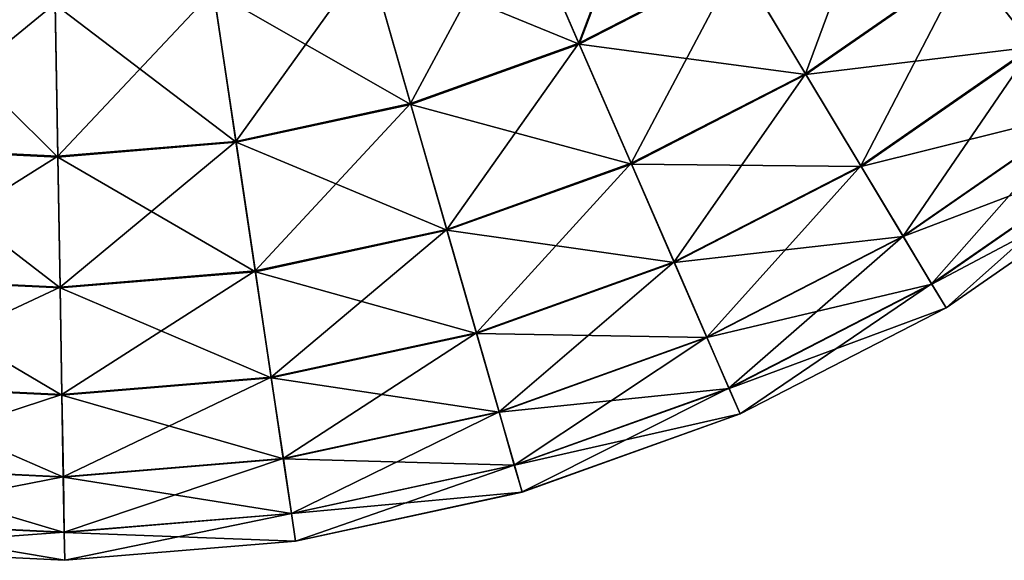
# Model space of a CAD drawing. Header units: millimetres. Extents: x 64 to 3333, y 103 to 3347.
# Tile 8 of 256: x 534 to 561, y 615 to 630. Entities that reach past the tile are written whole.
import ezdxf

# ---------------------------------------------------------------- set-up
doc = ezdxf.new("R2010")
doc.units = ezdxf.units.MM
doc.header["$LTSCALE"] = 25.4
doc.layers.get('0').update_dxf_attribs({"true_color": 0xff5454})

# ---------------------------------------------------------------- blocks, each defined once
blk = doc.blocks.new('SPIDER-6785-9743.STL')
at = {"color": 7, "true_color": 0xffffff}
mesh = blk.add_polyface(dxfattribs=at)
corners = [(549.211, 629.239, 92.469), (551.382, 634.988, 96.858), (547.566, 633.023, 96.858), (553.506, 631.45, 92.469)]
mesh.append_faces([[corners[k] for k in face] for face in [(0, 1, 2), (1, 0, 3)]], dxfattribs={"vtx0": -1, "color": 7})
mesh = blk.add_polyface(dxfattribs=at)
corners = [(551.397, 634.963, 26.924), (549.221, 629.215, 31.316), (547.578, 632.997, 26.924), (553.519, 631.428, 31.316)]
mesh.append_faces([[corners[k] for k in face] for face in [(0, 1, 2), (1, 0, 3)]], dxfattribs={"vtx0": -1, "color": 7})
mesh = blk.add_polyface(dxfattribs=at)
corners = [(563.602, 634.989, 87.597), (561.49, 629.155, 82.32), (565.691, 632.97, 82.32), (559.682, 631.429, 87.597)]
mesh.append_faces([[corners[k] for k in face] for face in [(0, 1, 2), (1, 0, 3)]], dxfattribs={"vtx0": -1, "color": 7})
mesh = blk.add_polyface(dxfattribs=at)
corners = [(565.703, 632.958, 41.47), (559.695, 631.413, 36.191), (563.617, 634.974, 36.191), (561.501, 629.142, 41.47)]
mesh.append_faces([[corners[k] for k in face] for face in [(0, 1, 2), (1, 0, 3)]], dxfattribs={"vtx0": -1, "color": 7})
mesh = blk.add_polyface(dxfattribs=at)
corners = [(557.476, 634.203, 92.469), (555.331, 628.412, 87.597), (559.682, 631.429, 87.597), (553.506, 631.45, 92.469)]
mesh.append_faces([[corners[k] for k in face] for face in [(0, 1, 2), (1, 0, 3)]], dxfattribs={"vtx0": -1, "color": 7})
mesh = blk.add_polyface(dxfattribs=at)
corners = [(559.695, 631.413, 36.191), (553.519, 631.428, 31.316), (557.492, 634.183, 31.316), (555.342, 628.394, 36.191)]
mesh.append_faces([[corners[k] for k in face] for face in [(0, 1, 2), (1, 0, 3)]], dxfattribs={"vtx0": -1, "color": 7})
mesh = blk.add_polyface(dxfattribs=at)
corners = [(547.566, 633.023, 96.858), (544.664, 627.607, 92.469), (549.211, 629.239, 92.469), (543.527, 631.574, 96.858)]
mesh.append_faces([[corners[k] for k in face] for face in [(0, 1, 2), (1, 0, 3)]], dxfattribs={"vtx0": -1, "color": 7})
mesh = blk.add_polyface(dxfattribs=at)
corners = [(549.221, 629.215, 31.316), (543.535, 631.546, 26.924), (547.578, 632.997, 26.924), (544.671, 627.583, 31.316)]
mesh.append_faces([[corners[k] for k in face] for face in [(0, 1, 2), (1, 0, 3)]], dxfattribs={"vtx0": -1, "color": 7})
mesh = blk.add_polyface(dxfattribs=at)
corners = [(543.527, 631.574, 96.858), (539.942, 626.583, 92.469), (544.664, 627.607, 92.469), (539.333, 630.664, 96.858)]
mesh.append_faces([[corners[k] for k in face] for face in [(0, 1, 2), (1, 0, 3)]], dxfattribs={"vtx0": -1, "color": 7})
mesh = blk.add_polyface(dxfattribs=at)
corners = [(544.671, 627.583, 31.316), (539.337, 630.635, 26.924), (543.535, 631.546, 26.924), (539.946, 626.558, 31.316)]
mesh.append_faces([[corners[k] for k in face] for face in [(0, 1, 2), (1, 0, 3)]], dxfattribs={"vtx0": -1, "color": 7})
mesh = blk.add_polyface(dxfattribs=at)
corners = [(553.506, 631.45, 92.469), (550.623, 625.989, 87.597), (555.331, 628.412, 87.597), (549.211, 629.239, 92.469)]
mesh.append_faces([[corners[k] for k in face] for face in [(0, 1, 2), (1, 0, 3)]], dxfattribs={"vtx0": -1, "color": 7})
mesh = blk.add_polyface(dxfattribs=at)
corners = [(555.342, 628.394, 36.191), (549.221, 629.215, 31.316), (553.519, 631.428, 31.316), (550.632, 625.969, 36.191)]
mesh.append_faces([[corners[k] for k in face] for face in [(0, 1, 2), (1, 0, 3)]], dxfattribs={"vtx0": -1, "color": 7})
mesh = blk.add_polyface(dxfattribs=at)
corners = [(559.682, 631.429, 87.597), (556.827, 625.922, 82.32), (561.49, 629.155, 82.32), (555.331, 628.412, 87.597)]
mesh.append_faces([[corners[k] for k in face] for face in [(0, 1, 2), (1, 0, 3)]], dxfattribs={"vtx0": -1, "color": 7})
mesh = blk.add_polyface(dxfattribs=at)
corners = [(561.501, 629.142, 41.47), (555.342, 628.394, 36.191), (559.695, 631.413, 36.191), (556.836, 625.907, 41.47)]
mesh.append_faces([[corners[k] for k in face] for face in [(0, 1, 2), (1, 0, 3)]], dxfattribs={"vtx0": -1, "color": 7})
mesh = blk.add_polyface(dxfattribs=at)
corners = [(539.333, 630.664, 96.858), (535.128, 626.184, 92.469), (539.942, 626.583, 92.469), (535.056, 630.31, 96.858)]
mesh.append_faces([[corners[k] for k in face] for face in [(0, 1, 2), (1, 0, 3)]], dxfattribs={"vtx0": -1, "color": 7})
mesh = blk.add_polyface(dxfattribs=at)
corners = [(539.946, 626.558, 31.316), (535.057, 630.281, 26.924), (539.337, 630.635, 26.924), (535.128, 626.158, 31.316)]
mesh.append_faces([[corners[k] for k in face] for face in [(0, 1, 2), (1, 0, 3)]], dxfattribs={"vtx0": -1, "color": 7})
mesh = blk.add_polyface(dxfattribs=at)
corners = [(535.128, 626.158, 31.316), (530.767, 630.487, 26.924), (535.057, 630.281, 26.924), (530.299, 626.391, 31.316)]
mesh.append_faces([[corners[k] for k in face] for face in [(0, 1, 2), (1, 0, 3)]], dxfattribs={"vtx0": -1, "color": 7})
mesh = blk.add_polyface(dxfattribs=at)
corners = [(535.056, 630.31, 96.858), (530.302, 626.416, 92.469), (535.128, 626.184, 92.469), (530.77, 630.516, 96.858)]
mesh.append_faces([[corners[k] for k in face] for face in [(0, 1, 2), (1, 0, 3)]], dxfattribs={"vtx0": -1, "color": 7})
mesh = blk.add_polyface(dxfattribs=at)
corners = [(549.211, 629.239, 92.469), (545.64, 624.2, 87.597), (550.623, 625.989, 87.597), (544.664, 627.607, 92.469)]
mesh.append_faces([[corners[k] for k in face] for face in [(0, 1, 2), (1, 0, 3)]], dxfattribs={"vtx0": -1, "color": 7})
mesh = blk.add_polyface(dxfattribs=at)
corners = [(550.632, 625.969, 36.191), (544.671, 627.583, 31.316), (549.221, 629.215, 31.316), (545.646, 624.18, 36.191)]
mesh.append_faces([[corners[k] for k in face] for face in [(0, 1, 2), (1, 0, 3)]], dxfattribs={"vtx0": -1, "color": 7})
mesh = blk.add_polyface(dxfattribs=at)
corners = [(561.49, 629.155, 82.32), (557.97, 624.018, 76.72), (562.872, 627.417, 76.72), (556.827, 625.922, 82.32)]
mesh.append_faces([[corners[k] for k in face] for face in [(0, 1, 2), (1, 0, 3)]], dxfattribs={"vtx0": -1, "color": 7})
mesh = blk.add_polyface(dxfattribs=at)
corners = [(562.88, 627.408, 47.072), (556.836, 625.907, 41.47), (561.501, 629.142, 41.47), (557.976, 624.008, 47.072)]
mesh.append_faces([[corners[k] for k in face] for face in [(0, 1, 2), (1, 0, 3)]], dxfattribs={"vtx0": -1, "color": 7})
mesh = blk.add_polyface(dxfattribs=at)
corners = [(555.331, 628.412, 87.597), (551.781, 623.324, 82.32), (556.827, 625.922, 82.32), (550.623, 625.989, 87.597)]
mesh.append_faces([[corners[k] for k in face] for face in [(0, 1, 2), (1, 0, 3)]], dxfattribs={"vtx0": -1, "color": 7})
mesh = blk.add_polyface(dxfattribs=at)
corners = [(556.836, 625.907, 41.47), (550.632, 625.969, 36.191), (555.342, 628.394, 36.191), (551.788, 623.309, 41.47)]
mesh.append_faces([[corners[k] for k in face] for face in [(0, 1, 2), (1, 0, 3)]], dxfattribs={"vtx0": -1, "color": 7})
mesh = blk.add_polyface(dxfattribs=at)
corners = [(544.664, 627.607, 92.469), (540.465, 623.078, 87.597), (545.64, 624.2, 87.597), (539.942, 626.583, 92.469)]
mesh.append_faces([[corners[k] for k in face] for face in [(0, 1, 2), (1, 0, 3)]], dxfattribs={"vtx0": -1, "color": 7})
mesh = blk.add_polyface(dxfattribs=at)
corners = [(545.646, 624.18, 36.191), (539.946, 626.558, 31.316), (544.671, 627.583, 31.316), (540.469, 623.057, 36.191)]
mesh.append_faces([[corners[k] for k in face] for face in [(0, 1, 2), (1, 0, 3)]], dxfattribs={"vtx0": -1, "color": 7})
mesh = blk.add_polyface(dxfattribs=at)
corners = [(562.872, 627.417, 76.72), (558.743, 622.731, 70.885), (563.806, 626.243, 70.885), (557.97, 624.018, 76.72)]
mesh.append_faces([[corners[k] for k in face] for face in [(0, 1, 2), (1, 0, 3)]], dxfattribs={"vtx0": -1, "color": 7})
mesh = blk.add_polyface(dxfattribs=at)
corners = [(563.811, 626.237, 52.908), (557.976, 624.008, 47.072), (562.88, 627.408, 47.072), (558.747, 622.725, 52.908)]
mesh.append_faces([[corners[k] for k in face] for face in [(0, 1, 2), (1, 0, 3)]], dxfattribs={"vtx0": -1, "color": 7})
mesh = blk.add_polyface(dxfattribs=at)
corners = [(535.189, 622.619, 36.191), (530.299, 626.391, 31.316), (535.128, 626.158, 31.316), (529.898, 622.874, 36.191)]
mesh.append_faces([[corners[k] for k in face] for face in [(0, 1, 2), (1, 0, 3)]], dxfattribs={"vtx0": -1, "color": 7})
mesh = blk.add_polyface(dxfattribs=at)
corners = [(535.128, 626.184, 92.469), (529.9, 622.895, 87.597), (535.189, 622.64, 87.597), (530.302, 626.416, 92.469)]
mesh.append_faces([[corners[k] for k in face] for face in [(0, 1, 2), (1, 0, 3)]], dxfattribs={"vtx0": -1, "color": 7})
mesh = blk.add_polyface(dxfattribs=at)
corners = [(539.942, 626.583, 92.469), (535.189, 622.64, 87.597), (540.465, 623.078, 87.597), (535.128, 626.184, 92.469)]
mesh.append_faces([[corners[k] for k in face] for face in [(0, 1, 2), (1, 0, 3)]], dxfattribs={"vtx0": -1, "color": 7})
mesh = blk.add_polyface(dxfattribs=at)
corners = [(540.469, 623.057, 36.191), (535.128, 626.158, 31.316), (539.946, 626.558, 31.316), (535.189, 622.619, 36.191)]
mesh.append_faces([[corners[k] for k in face] for face in [(0, 1, 2), (1, 0, 3)]], dxfattribs={"vtx0": -1, "color": 7})
mesh = blk.add_polyface(dxfattribs=at)
corners = [(563.806, 626.243, 70.885), (559.133, 622.082, 64.909), (564.278, 625.649, 64.909), (558.743, 622.731, 70.885)]
mesh.append_faces([[corners[k] for k in face] for face in [(0, 1, 2), (1, 0, 3)]], dxfattribs={"vtx0": -1, "color": 7})
mesh = blk.add_polyface(dxfattribs=at)
corners = [(564.279, 625.648, 58.885), (558.747, 622.725, 52.908), (563.811, 626.237, 52.908), (559.134, 622.08, 58.885)]
mesh.append_faces([[corners[k] for k in face] for face in [(0, 1, 2), (1, 0, 3)]], dxfattribs={"vtx0": -1, "color": 7})
mesh = blk.add_polyface(dxfattribs=at)
corners = [(550.623, 625.989, 87.597), (546.44, 621.408, 82.32), (551.781, 623.324, 82.32), (545.64, 624.2, 87.597)]
mesh.append_faces([[corners[k] for k in face] for face in [(0, 1, 2), (1, 0, 3)]], dxfattribs={"vtx0": -1, "color": 7})
mesh = blk.add_polyface(dxfattribs=at)
corners = [(551.788, 623.309, 41.47), (545.646, 624.18, 36.191), (550.632, 625.969, 36.191), (546.445, 621.391, 41.47)]
mesh.append_faces([[corners[k] for k in face] for face in [(0, 1, 2), (1, 0, 3)]], dxfattribs={"vtx0": -1, "color": 7})
mesh = blk.add_polyface(dxfattribs=at)
corners = [(556.827, 625.922, 82.32), (552.666, 621.288, 76.72), (557.97, 624.018, 76.72), (551.781, 623.324, 82.32)]
mesh.append_faces([[corners[k] for k in face] for face in [(0, 1, 2), (1, 0, 3)]], dxfattribs={"vtx0": -1, "color": 7})
mesh = blk.add_polyface(dxfattribs=at)
corners = [(557.976, 624.008, 47.072), (551.788, 623.309, 41.47), (556.836, 625.907, 41.47), (552.671, 621.276, 47.072)]
mesh.append_faces([[corners[k] for k in face] for face in [(0, 1, 2), (1, 0, 3)]], dxfattribs={"vtx0": -1, "color": 7})
mesh = blk.add_polyface(dxfattribs=at)
corners = [(564.278, 625.649, 64.909), (559.134, 622.08, 58.885), (564.279, 625.648, 58.885), (559.133, 622.082, 64.909)]
mesh.append_faces([[corners[k] for k in face] for face in [(0, 1, 2), (1, 0, 3)]], dxfattribs={"vtx0": -1, "color": 7})
mesh = blk.add_polyface(dxfattribs=at)
corners = [(545.64, 624.2, 87.597), (540.894, 620.205, 82.32), (546.44, 621.408, 82.32), (540.465, 623.078, 87.597)]
mesh.append_faces([[corners[k] for k in face] for face in [(0, 1, 2), (1, 0, 3)]], dxfattribs={"vtx0": -1, "color": 7})
mesh = blk.add_polyface(dxfattribs=at)
corners = [(546.445, 621.391, 41.47), (540.469, 623.057, 36.191), (545.646, 624.18, 36.191), (540.897, 620.188, 41.47)]
mesh.append_faces([[corners[k] for k in face] for face in [(0, 1, 2), (1, 0, 3)]], dxfattribs={"vtx0": -1, "color": 7})
mesh = blk.add_polyface(dxfattribs=at)
corners = [(557.97, 624.018, 76.72), (553.265, 619.911, 70.885), (558.743, 622.731, 70.885), (552.666, 621.288, 76.72)]
mesh.append_faces([[corners[k] for k in face] for face in [(0, 1, 2), (1, 0, 3)]], dxfattribs={"vtx0": -1, "color": 7})
mesh = blk.add_polyface(dxfattribs=at)
corners = [(558.747, 622.725, 52.908), (552.671, 621.276, 47.072), (557.976, 624.008, 47.072), (553.268, 619.904, 52.908)]
mesh.append_faces([[corners[k] for k in face] for face in [(0, 1, 2), (1, 0, 3)]], dxfattribs={"vtx0": -1, "color": 7})
mesh = blk.add_polyface(dxfattribs=at)
corners = [(551.781, 623.324, 82.32), (547.052, 619.273, 76.72), (552.666, 621.288, 76.72), (546.44, 621.408, 82.32)]
mesh.append_faces([[corners[k] for k in face] for face in [(0, 1, 2), (1, 0, 3)]], dxfattribs={"vtx0": -1, "color": 7})
mesh = blk.add_polyface(dxfattribs=at)
corners = [(552.671, 621.276, 47.072), (546.445, 621.391, 41.47), (551.788, 623.309, 41.47), (547.055, 619.261, 47.072)]
mesh.append_faces([[corners[k] for k in face] for face in [(0, 1, 2), (1, 0, 3)]], dxfattribs={"vtx0": -1, "color": 7})
mesh = blk.add_polyface(dxfattribs=at)
corners = [(535.189, 622.64, 87.597), (529.571, 620.009, 82.32), (535.239, 619.736, 82.32), (529.9, 622.895, 87.597)]
mesh.append_faces([[corners[k] for k in face] for face in [(0, 1, 2), (1, 0, 3)]], dxfattribs={"vtx0": -1, "color": 7})
mesh = blk.add_polyface(dxfattribs=at)
corners = [(540.465, 623.078, 87.597), (535.239, 619.736, 82.32), (540.894, 620.205, 82.32), (535.189, 622.64, 87.597)]
mesh.append_faces([[corners[k] for k in face] for face in [(0, 1, 2), (1, 0, 3)]], dxfattribs={"vtx0": -1, "color": 7})
mesh = blk.add_polyface(dxfattribs=at)
corners = [(540.897, 620.188, 41.47), (535.189, 622.619, 36.191), (540.469, 623.057, 36.191), (535.239, 619.719, 41.47)]
mesh.append_faces([[corners[k] for k in face] for face in [(0, 1, 2), (1, 0, 3)]], dxfattribs={"vtx0": -1, "color": 7})
mesh = blk.add_polyface(dxfattribs=at)
corners = [(535.239, 619.719, 41.47), (529.898, 622.874, 36.191), (535.189, 622.619, 36.191), (529.569, 619.992, 41.47)]
mesh.append_faces([[corners[k] for k in face] for face in [(0, 1, 2), (1, 0, 3)]], dxfattribs={"vtx0": -1, "color": 7})
mesh = blk.add_polyface(dxfattribs=at)
corners = [(558.743, 622.731, 70.885), (553.567, 619.216, 64.909), (559.133, 622.082, 64.909), (553.265, 619.911, 70.885)]
mesh.append_faces([[corners[k] for k in face] for face in [(0, 1, 2), (1, 0, 3)]], dxfattribs={"vtx0": -1, "color": 7})
mesh = blk.add_polyface(dxfattribs=at)
corners = [(559.134, 622.08, 58.885), (553.268, 619.904, 52.908), (558.747, 622.725, 52.908), (553.568, 619.214, 58.885)]
mesh.append_faces([[corners[k] for k in face] for face in [(0, 1, 2), (1, 0, 3)]], dxfattribs={"vtx0": -1, "color": 7})
mesh = blk.add_polyface(dxfattribs=at)
corners = [(559.133, 622.082, 64.909), (553.568, 619.214, 58.885), (559.134, 622.08, 58.885), (553.567, 619.216, 64.909)]
mesh.append_faces([[corners[k] for k in face] for face in [(0, 1, 2), (1, 0, 3)]], dxfattribs={"vtx0": -1, "color": 7})
mesh = blk.add_polyface(dxfattribs=at)
corners = [(546.44, 621.408, 82.32), (541.222, 618.008, 76.72), (547.052, 619.273, 76.72), (540.894, 620.205, 82.32)]
mesh.append_faces([[corners[k] for k in face] for face in [(0, 1, 2), (1, 0, 3)]], dxfattribs={"vtx0": -1, "color": 7})
mesh = blk.add_polyface(dxfattribs=at)
corners = [(547.055, 619.261, 47.072), (540.897, 620.188, 41.47), (546.445, 621.391, 41.47), (541.224, 617.996, 47.072)]
mesh.append_faces([[corners[k] for k in face] for face in [(0, 1, 2), (1, 0, 3)]], dxfattribs={"vtx0": -1, "color": 7})
mesh = blk.add_polyface(dxfattribs=at)
corners = [(552.666, 621.288, 76.72), (547.465, 617.83, 70.885), (553.265, 619.911, 70.885), (547.052, 619.273, 76.72)]
mesh.append_faces([[corners[k] for k in face] for face in [(0, 1, 2), (1, 0, 3)]], dxfattribs={"vtx0": -1, "color": 7})
mesh = blk.add_polyface(dxfattribs=at)
corners = [(553.268, 619.904, 52.908), (547.055, 619.261, 47.072), (552.671, 621.276, 47.072), (547.467, 617.823, 52.908)]
mesh.append_faces([[corners[k] for k in face] for face in [(0, 1, 2), (1, 0, 3)]], dxfattribs={"vtx0": -1, "color": 7})
mesh = blk.add_polyface(dxfattribs=at)
corners = [(535.278, 617.503, 47.072), (529.569, 619.992, 41.47), (535.239, 619.719, 41.47), (529.318, 617.791, 47.072)]
mesh.append_faces([[corners[k] for k in face] for face in [(0, 1, 2), (1, 0, 3)]], dxfattribs={"vtx0": -1, "color": 7})
mesh = blk.add_polyface(dxfattribs=at)
corners = [(535.239, 619.736, 82.32), (529.319, 617.803, 76.72), (535.277, 617.516, 76.72), (529.571, 620.009, 82.32)]
mesh.append_faces([[corners[k] for k in face] for face in [(0, 1, 2), (1, 0, 3)]], dxfattribs={"vtx0": -1, "color": 7})
mesh = blk.add_polyface(dxfattribs=at)
corners = [(540.894, 620.205, 82.32), (535.277, 617.516, 76.72), (541.222, 618.008, 76.72), (535.239, 619.736, 82.32)]
mesh.append_faces([[corners[k] for k in face] for face in [(0, 1, 2), (1, 0, 3)]], dxfattribs={"vtx0": -1, "color": 7})
mesh = blk.add_polyface(dxfattribs=at)
corners = [(541.224, 617.996, 47.072), (535.239, 619.719, 41.47), (540.897, 620.188, 41.47), (535.278, 617.503, 47.072)]
mesh.append_faces([[corners[k] for k in face] for face in [(0, 1, 2), (1, 0, 3)]], dxfattribs={"vtx0": -1, "color": 7})
mesh = blk.add_polyface(dxfattribs=at)
corners = [(553.265, 619.911, 70.885), (547.674, 617.102, 64.909), (553.567, 619.216, 64.909), (547.465, 617.83, 70.885)]
mesh.append_faces([[corners[k] for k in face] for face in [(0, 1, 2), (1, 0, 3)]], dxfattribs={"vtx0": -1, "color": 7})
mesh = blk.add_polyface(dxfattribs=at)
corners = [(553.568, 619.214, 58.885), (547.467, 617.823, 52.908), (553.268, 619.904, 52.908), (547.675, 617.099, 58.885)]
mesh.append_faces([[corners[k] for k in face] for face in [(0, 1, 2), (1, 0, 3)]], dxfattribs={"vtx0": -1, "color": 7})
mesh = blk.add_polyface(dxfattribs=at)
corners = [(547.052, 619.273, 76.72), (541.444, 616.524, 70.885), (547.465, 617.83, 70.885), (541.222, 618.008, 76.72)]
mesh.append_faces([[corners[k] for k in face] for face in [(0, 1, 2), (1, 0, 3)]], dxfattribs={"vtx0": -1, "color": 7})
mesh = blk.add_polyface(dxfattribs=at)
corners = [(547.467, 617.823, 52.908), (541.224, 617.996, 47.072), (547.055, 619.261, 47.072), (541.445, 616.517, 52.908)]
mesh.append_faces([[corners[k] for k in face] for face in [(0, 1, 2), (1, 0, 3)]], dxfattribs={"vtx0": -1, "color": 7})
mesh = blk.add_polyface(dxfattribs=at)
corners = [(553.567, 619.216, 64.909), (547.675, 617.099, 58.885), (553.568, 619.214, 58.885), (547.674, 617.102, 64.909)]
mesh.append_faces([[corners[k] for k in face] for face in [(0, 1, 2), (1, 0, 3)]], dxfattribs={"vtx0": -1, "color": 7})
mesh = blk.add_polyface(dxfattribs=at)
corners = [(541.222, 618.008, 76.72), (535.303, 616.015, 70.885), (541.444, 616.524, 70.885), (535.277, 617.516, 76.72)]
mesh.append_faces([[corners[k] for k in face] for face in [(0, 1, 2), (1, 0, 3)]], dxfattribs={"vtx0": -1, "color": 7})
mesh = blk.add_polyface(dxfattribs=at)
corners = [(541.445, 616.517, 52.908), (535.278, 617.503, 47.072), (541.224, 617.996, 47.072), (535.303, 616.007, 52.908)]
mesh.append_faces([[corners[k] for k in face] for face in [(0, 1, 2), (1, 0, 3)]], dxfattribs={"vtx0": -1, "color": 7})
mesh = blk.add_polyface(dxfattribs=at)
corners = [(535.303, 616.007, 52.908), (529.318, 617.791, 47.072), (535.278, 617.503, 47.072), (529.148, 616.304, 52.908)]
mesh.append_faces([[corners[k] for k in face] for face in [(0, 1, 2), (1, 0, 3)]], dxfattribs={"vtx0": -1, "color": 7})
mesh = blk.add_polyface(dxfattribs=at)
corners = [(535.277, 617.516, 76.72), (529.149, 616.312, 70.885), (535.303, 616.015, 70.885), (529.319, 617.803, 76.72)]
mesh.append_faces([[corners[k] for k in face] for face in [(0, 1, 2), (1, 0, 3)]], dxfattribs={"vtx0": -1, "color": 7})
mesh = blk.add_polyface(dxfattribs=at)
corners = [(547.465, 617.83, 70.885), (541.556, 615.775, 64.909), (547.674, 617.102, 64.909), (541.444, 616.524, 70.885)]
mesh.append_faces([[corners[k] for k in face] for face in [(0, 1, 2), (1, 0, 3)]], dxfattribs={"vtx0": -1, "color": 7})
mesh = blk.add_polyface(dxfattribs=at)
corners = [(547.675, 617.099, 58.885), (541.445, 616.517, 52.908), (547.467, 617.823, 52.908), (541.556, 615.772, 58.885)]
mesh.append_faces([[corners[k] for k in face] for face in [(0, 1, 2), (1, 0, 3)]], dxfattribs={"vtx0": -1, "color": 7})
mesh = blk.add_polyface(dxfattribs=at)
corners = [(547.674, 617.102, 64.909), (541.556, 615.772, 58.885), (547.675, 617.099, 58.885), (541.556, 615.775, 64.909)]
mesh.append_faces([[corners[k] for k in face] for face in [(0, 1, 2), (1, 0, 3)]], dxfattribs={"vtx0": -1, "color": 7})
mesh = blk.add_polyface(dxfattribs=at)
corners = [(541.444, 616.524, 70.885), (535.316, 615.257, 64.909), (541.556, 615.775, 64.909), (535.303, 616.015, 70.885)]
mesh.append_faces([[corners[k] for k in face] for face in [(0, 1, 2), (1, 0, 3)]], dxfattribs={"vtx0": -1, "color": 7})
mesh = blk.add_polyface(dxfattribs=at)
corners = [(541.556, 615.772, 58.885), (535.303, 616.007, 52.908), (541.445, 616.517, 52.908), (535.316, 615.255, 58.885)]
mesh.append_faces([[corners[k] for k in face] for face in [(0, 1, 2), (1, 0, 3)]], dxfattribs={"vtx0": -1, "color": 7})
mesh = blk.add_polyface(dxfattribs=at)
corners = [(535.303, 616.015, 70.885), (529.063, 615.559, 64.909), (535.316, 615.257, 64.909), (529.149, 616.312, 70.885)]
mesh.append_faces([[corners[k] for k in face] for face in [(0, 1, 2), (1, 0, 3)]], dxfattribs={"vtx0": -1, "color": 7})
mesh = blk.add_polyface(dxfattribs=at)
corners = [(535.316, 615.255, 58.885), (529.148, 616.304, 52.908), (535.303, 616.007, 52.908), (529.063, 615.556, 58.885)]
mesh.append_faces([[corners[k] for k in face] for face in [(0, 1, 2), (1, 0, 3)]], dxfattribs={"vtx0": -1, "color": 7})
mesh = blk.add_polyface(dxfattribs=at)
corners = [(541.556, 615.775, 64.909), (535.316, 615.255, 58.885), (541.556, 615.772, 58.885), (535.316, 615.257, 64.909)]
mesh.append_faces([[corners[k] for k in face] for face in [(0, 1, 2), (1, 0, 3)]], dxfattribs={"vtx0": -1, "color": 7})
mesh = blk.add_polyface(dxfattribs=at)
corners = [(535.316, 615.257, 64.909), (529.063, 615.556, 58.885), (535.316, 615.255, 58.885), (529.063, 615.559, 64.909)]
mesh.append_faces([[corners[k] for k in face] for face in [(0, 1, 2), (1, 0, 3)]], dxfattribs={"vtx0": -1, "color": 7})

msp = doc.modelspace()

# ---------------------------------------------------------------- block references
at = {"color": 250, "true_color": 0x262626}
msp.add_blockref('SPIDER-6785-9743.STL', (0, 0), dxfattribs=at)

doc.saveas('drawing.dxf')
